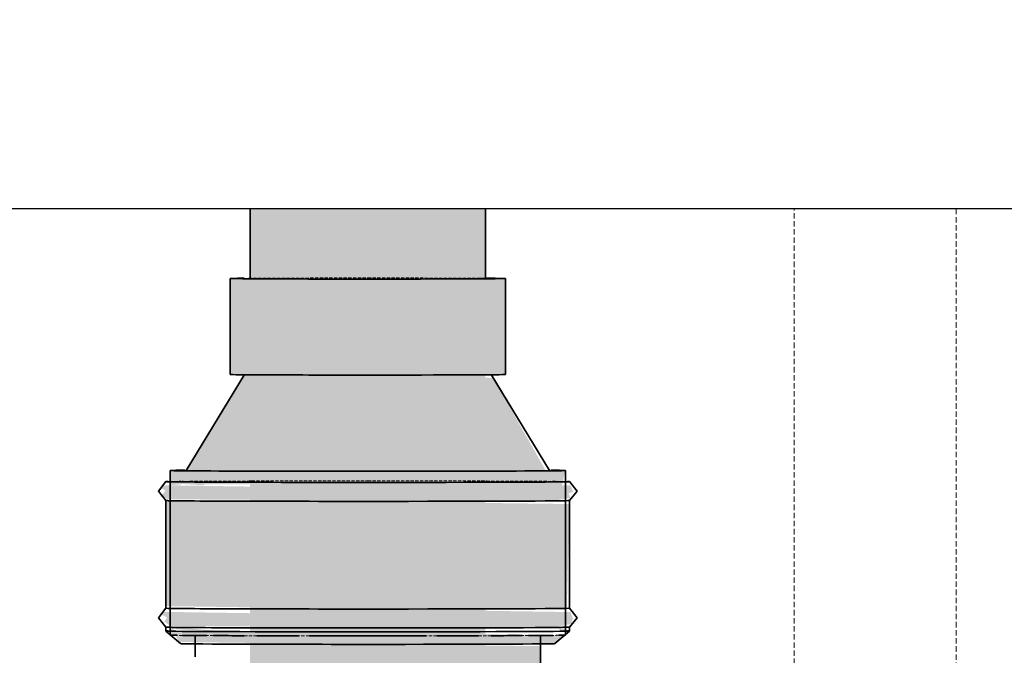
# Model space of a CAD drawing. Header units: millimetres. Extents: x 3501050 to 3719646, y 122984 to 158395.
# Tile 9 of 76: x 3501690 to 3501918, y 142632 to 142779. Entities that reach past the tile are written whole.
import ezdxf
from ezdxf.xclip import XClip

# ---------------------------------------------------------------- set-up
doc = ezdxf.new("R2010")
doc.units = ezdxf.units.MM
doc.header["$XCLIPFRAME"] = 0
doc.linetypes.add('HIDDEN', pattern=[0.375, 0.25, -0.125])
doc.linetypes.add('Hidden 1_5', pattern=[2.2, 1.5, -0.7])
doc.layers.get('0').update_dxf_attribs({"color": 8})
for name, color, linetype, lineweight in [('A-DETL', 90, 'Continuous', 15), ('KIOSK', 10, 'Continuous', 5), ('P-PIPE', 1, 'Continuous', 35)]:
    doc.layers.add(name, color=color, linetype=linetype, lineweight=lineweight)

# ---------------------------------------------------------------- blocks, each defined once
blk = doc.blocks.new('CI BEND_45-90 - CI BEND_45-90-7842950-LEVEL E FOUL  DRAINAGE LAYOUT CEILING LEVEL - PART 3')
at = {"layer": 'P-PIPE', "linetype": 'Hidden 1_5', "lineweight": 5, "true_color": 0xb3ffc6}
for points in [[(612234.9, -169589.13), (612239.65, -169585.22), (612228.41, -169563.9), (612214.9, -169547.96), (612198.14, -169534.05), (612176.79, -169523.95), (612158.11, -169521.98), (612136.96, -169527.52), (612137.2, -169529.56), (612161.96, -169526.61), (612183.37, -169532.68), (612205.48, -169547.96), (612223.1, -169568.51), (612234.85, -169589.04)], [(612202.56, -169603.13), (612234.18, -169587.87), (612216.34, -169559.51), (612199.27, -169542.36), (612176.22, -169529.74), (612154.37, -169526.29), (612129.94, -169532.68), (612122.01, -169537.74), (612130.41, -169538.81), (612148.94, -169543.91), (612156.95, -169548.77), (612169.87, -169557.8), (612188.47, -169577.74), (612197.78, -169593.37), (612202.32, -169602.72)], [(612196.86, -169605.59), (612201.61, -169601.68), (612190.36, -169580.36), (612177.08, -169564.64), (612163.45, -169552.38), (612138.41, -169540.34), (612119.73, -169538.51), (612098.92, -169543.98), (612100.44, -169545.78), (612123.92, -169543.07), (612145.24, -169549.09), (612167.64, -169564.64), (612185.79, -169586.25), (612196.64, -169605.2)], [(612187.5, -169609.64), (612194.94, -169604.77), (612177.01, -169576.34), (612157.42, -169557.71), (612136.47, -169546.58), (612115.9, -169543.12), (612097.71, -169547.96), (612097.61, -169554.29), (612119.57, -169551.62), (612137.25, -169555.8), (612160.93, -169572.22), (612177.83, -169592.75), (612187.18, -169609.09)], [(612195.7, -169606.09), (612196.14, -169604.33), (612177.83, -169575.48), (612159.4, -169557.71), (612138.09, -169546.18), (612142.14, -169548.41), (612166.01, -169564.64), (612183.56, -169584.88), (612195.43, -169605.62)], [(612096.07, -169554.99), (612097.05, -169552.81), (612095.95, -169547.96), (612089.57, -169554.55), (612095.08, -169554.92)], [(612192.46, -169682.61), (612196.97, -169660.71), (612193.44, -169629.06), (612183.83, -169603.23), (612169.05, -169580.86), (612151.61, -169564.55), (612132.28, -169554.4), (612115.9, -169550.81), (612100.44, -169555.29), (612129.33, -169558.98), (612139.28, -169563.03), (612148.61, -169568.18), (612163.94, -169581.46), (612177.83, -169600.61), (612186.28, -169619.23), (612190.68, -169636.24), (612192.25, -169653.51), (612190.37, -169677.77), (612192.16, -169681.91)], [(612180.4, -169612.72), (612179.94, -169611.98), (612158.45, -169581.45), (612138.99, -169567.54), (612121.77, -169559.51), (612097.1, -169555.06), (612082.87, -169555.03), (612089.58, -169554.6), (612115.78, -169558.04), (612132.28, -169563.76), (612154.67, -169578.39), (612165.3, -169589.34), (612180.01, -169612.11)], [(612083.03, -169554.99), (612089.45, -169551.79), (612085.84, -169552.91), (612083.51, -169554.63)], [(612180.41, -169612.71), (612183.12, -169610.25), (612168.45, -169586.89), (612156.53, -169574.39), (612139.26, -169563.02), (612124.46, -169558.29), (612123.2, -169559.87), (612132.28, -169563.72), (612154.72, -169578.39), (612165.28, -169589.29), (612180.02, -169612.1)], [(612002.92, -169689.52), (612002.62, -169688.25), (611994.87, -169656.94), (611998.38, -169627.8), (612003.23, -169612.43), (612018.51, -169588.67), (612029.86, -169577.56), (612021.94, -169584.41), (612008.21, -169603.58), (612000.42, -169619.58), (611996.27, -169636.16), (611995.59, -169659.97), (612002.88, -169689.37)], [(612214.43, -169703.36), (612236.58, -169685.54), (612247.74, -169664.95), (612251.16, -169631.73), (612249.5, -169614.25), (612244.72, -169597.78), (612238.78, -169587.45), (612234.9, -169589.13), (612243.53, -169618.93), (612243.96, -169650.22), (612238.08, -169672.48), (612224.87, -169691.37), (612212.01, -169702.04), (612213.6, -169703.15)], [(612202.22, -169705.15), (612215.94, -169697.86), (612230.29, -169685.54), (612240.75, -169665.49), (612245.14, -169644.58), (612241.37, -169610.25), (612234.9, -169589.13), (612203.06, -169604.77), (612213.11, -169642.42), (612212.19, -169669.12), (612204.04, -169692.86), (612200.73, -169701.71), (612201.89, -169704.39)], [(612199.89, -169699.76), (612209.74, -169681.14), (612213.12, -169648.2), (612211.46, -169630.75), (612206.69, -169614.25), (612200.74, -169603.92), (612197.25, -169606.87), (612205.49, -169635.42), (612205.94, -169666.56), (612199.7, -169689.5), (612197.66, -169694.6), (612199.29, -169698.37)], [(612196.88, -169692.8), (612201.68, -169681.84), (612205.94, -169661.54), (612202.16, -169627.19), (612195.7, -169606.09), (612187.69, -169610.25), (612195.39, -169635.42), (612195.65, -169667.45), (612193.59, -169685.21), (612196.58, -169692.12)], [(612189.11, -169674.85), (612191.38, -169663.32), (612191.8, -169645.29), (612187.5, -169622.98), (612183.17, -169611.52), (612180.81, -169614.25), (612188.18, -169650.22), (612188.3, -169672.99), (612188.66, -169673.82)], [(612197.24, -169693.63), (612202.5, -169682.94), (612206.81, -169656.36), (612203.35, -169626.82), (612204.3, -169635.42), (612205.21, -169665.01), (612198.56, -169689.97), (612197.21, -169693.56)]]:
    blk.add_hatch(color=111, dxfattribs=at).paths.add_polyline_path(points, flags=0)
h = blk.add_hatch(color=111, dxfattribs=at)
h.paths.add_polyline_path([(612127.64, -169533.68), (612133.02, -169530.36), (612128.99, -169532.68)], flags=0)
h.paths.add_polyline_path([(612131.95, -169531.81), (612136.93, -169528.53), (612136.96, -169527.52), (612132.28, -169531.52)], flags=0)
at = {"layer": 'A-DETL', "linetype": 'Hidden 1_5', "lineweight": 5}
for p, q in [((612059.1, -169578.04), (612059.9, -169577.69)), ((612018.42, -169683.28), (612018.25, -169682.89)), ((612179.01, -169715.19), (612202.19, -169705.16)), ((612172.16, -169718.16), (612173.32, -169717.65))]:
    blk.add_line(p, q, dxfattribs=at)
at = {"layer": 'A-DETL', "linetype": 'Hidden 1_5', "lineweight": 5, "flags": 128}
for points in [[(612065.5, -169575.27), (612067.21, -169574.53), (612069.13, -169573.7)], [(612059.9, -169577.69), (612060.01, -169577.64), (612060.36, -169577.5)], [(612018.25, -169682.89), (612017.04, -169679.93), (612015.94, -169676.92), (612014.97, -169673.87), (612014.12, -169670.78), (612013.4, -169667.67), (612012.8, -169664.52), (612012.33, -169661.36), (612011.98, -169658.18), (612011.76, -169654.99), (612011.67, -169651.79), (612011.71, -169648.59), (612011.87, -169645.39), (612012.17, -169642.21), (612012.59, -169639.03), (612013.13, -169635.88), (612013.8, -169632.75), (612014.6, -169629.65), (612015.52, -169626.59), (612016.56, -169623.56), (612017.72, -169620.58), (612019, -169617.65), (612020.4, -169614.77), (612021.91, -169611.95), (612023.53, -169609.19), (612025.26, -169606.5), (612027.1, -169603.88), (612029.04, -169601.34), (612031.08, -169598.87), (612033.22, -169596.49), (612035.45, -169594.2)], [(612130.19, -169740.14), (612133.72, -169738.53), (612137.18, -169736.77), (612140.57, -169734.89), (612143.88, -169732.86), (612147.11, -169730.71), (612150.25, -169728.43), (612153.29, -169726.02), (612156.24, -169723.5), (612159.08, -169720.86), (612161.82, -169718.11), (612164.44, -169715.25), (612166.95, -169712.29), (612169.33, -169709.23), (612171.59, -169706.08), (612173.73, -169702.84), (612175.73, -169699.51), (612177.6, -169696.11), (612179.33, -169692.64), (612180.92, -169689.1), (612182.37, -169685.5), (612183.67, -169681.85), (612184.83, -169678.14), (612185.83, -169674.4), (612186.69, -169670.61), (612186.85, -169669.71)], [(612130.19, -169740.14), (612133.72, -169738.53), (612137.18, -169736.77), (612140.57, -169734.89), (612143.88, -169732.86), (612147.11, -169730.71), (612150.25, -169728.43), (612153.29, -169726.02), (612156.24, -169723.5), (612159.08, -169720.86), (612161.82, -169718.11), (612164.44, -169715.25), (612166.95, -169712.29), (612169.33, -169709.23), (612171.59, -169706.08), (612173.73, -169702.84), (612175.73, -169699.51), (612177.6, -169696.11), (612179.33, -169692.64), (612180.92, -169689.1), (612182.37, -169685.5), (612183.67, -169681.85), (612184.83, -169678.14), (612185.83, -169674.4), (612186.69, -169670.61), (612186.85, -169669.71)], [(612123.44, -169724.54), (612120.48, -169725.75), (612117.47, -169726.84), (612114.42, -169727.81), (612111.34, -169728.66), (612108.22, -169729.38), (612105.08, -169729.98), (612101.91, -169730.46), (612098.73, -169730.8), (612095.54, -169731.02), (612092.34, -169731.11), (612089.14, -169731.08), (612085.95, -169730.91), (612082.76, -169730.62), (612079.59, -169730.2), (612076.43, -169729.65), (612073.31, -169728.98), (612070.21, -169728.18), (612067.14, -169727.26), (612064.12, -169726.22), (612061.13, -169725.06), (612058.2, -169723.78), (612055.32, -169722.38), (612052.5, -169720.87), (612049.74, -169719.25), (612047.05, -169717.52), (612044.43, -169715.68), (612041.89, -169713.74), (612039.42, -169711.7), (612037.04, -169709.56), (612034.75, -169707.33), (612032.55, -169705.01), (612030.44, -169702.6), (612028.43, -169700.11), (612026.52, -169697.55), (612024.72, -169694.9), (612023.02, -169692.19), (612021.43, -169689.41), (612019.96, -169686.57), (612018.59, -169683.68)], [(612177.56, -169719.64), (612180.16, -169718.42), (612182.69, -169717.06), (612185.15, -169715.56), (612187.53, -169713.92), (612189.82, -169712.13), (612192.03, -169710.22), (612194.14, -169708.18), (612196.16, -169706.01), (612198.08, -169703.72), (612199.9, -169701.32), (612200.28, -169700.76)], [(612198.04, -169707.33), (612200.96, -169707.07), (612203.83, -169706.66)], [(612154.73, -169723.85), (612157.06, -169723.89), (612160, -169723.79), (612162.91, -169723.54), (612165.79, -169723.12), (612168.63, -169722.56), (612171.42, -169721.84), (612174.16, -169720.97), (612176.85, -169719.94), (612177.56, -169719.64)], [(612131.94, -169720.85), (612130.1, -169721.65), (612128.48, -169722.35), (612127.08, -169722.96), (612125.91, -169723.47), (612124.96, -169723.88), (612124.24, -169724.19), (612123.75, -169724.4), (612123.49, -169724.52), (612123.44, -169724.54)], [(612040.02, -169733.22), (612043.27, -169735.18), (612046.67, -169737.05), (612050.14, -169738.78), (612053.68, -169740.37), (612057.28, -169741.82), (612060.93, -169743.12), (612064.64, -169744.27), (612068.39, -169745.28), (612072.17, -169746.14), (612075.98, -169746.84), (612079.83, -169747.39), (612083.68, -169747.79), (612087.56, -169748.03), (612091.44, -169748.11), (612095.31, -169748.05), (612099.19, -169747.82)], [(612040.02, -169733.22), (612043.27, -169735.18), (612046.67, -169737.05), (612050.14, -169738.78), (612053.68, -169740.37), (612057.28, -169741.82), (612060.93, -169743.12), (612064.64, -169744.27), (612068.39, -169745.28), (612072.17, -169746.14), (612075.98, -169746.84), (612079.83, -169747.39), (612083.68, -169747.79), (612087.56, -169748.03), (612091.44, -169748.11), (612095.31, -169748.05), (612099.19, -169747.82)], [(612099.19, -169747.82), (612103.05, -169747.45), (612106.89, -169746.91), (612110.71, -169746.23), (612114.5, -169745.39), (612118.25, -169744.4), (612121.96, -169743.26), (612125.62, -169741.98), (612129.23, -169740.55), (612130.19, -169740.14)], [(612099.19, -169747.82), (612103.05, -169747.45), (612106.89, -169746.91), (612110.71, -169746.23), (612114.5, -169745.39), (612118.25, -169744.4), (612121.96, -169743.26), (612125.62, -169741.98), (612129.23, -169740.55), (612130.19, -169740.14)]]:
    blk.add_lwpolyline(points, dxfattribs=at)
at = {"layer": 'A-DETL', "linetype": 'Hidden 1_5', "lineweight": 5}
for radius, start, end in [(93.49, 77.4, 113.4), (86.68, 23.4, 113.4), (93.49, 113.4, 149.4), (86.68, 113.4, 203.4), (80, 48.4183, 113.4), (80, 93.3346, 113.4), (80, 88.7973, 92.9693), (80, 23.4, 88.432), (80, 113.4, 178.3817), (80, 113.4, 133.4654), (80, 133.8307, 138.0027), (80, 23.4, 43.2942), (80, 138.368, 178.4381), (80, 293.4, 23.4), (80, 293.4, 23.4), (86.68, 293.4, 23.4), (80, 178.7356, 183.145), (80, 183.4425, 203.4), (80, 183.5058, 203.4), (93.49, 293.4, 354.0332), (80, 203.4, 293.4), (80, 203.4, 293.4), (86.68, 203.4, 293.4), (93.49, 233.7207, 293.4)]:
    blk.add_arc((612091.67, -169651.12), radius, start, end, dxfattribs=at)
for centre, major_axis, start_param, end_param in [((612131.25, -169633.98), (-34.42, 79.55), 3.141593, 3.788843), ((612135.03, -169632.35), (-37.13, 85.81), 3.141593, 3.664623), ((612136.19, -169631.85), (-37.13, 85.81), 3.141593, 3.643747), ((612135.03, -169632.35), (-37.13, 85.81), 2.941769, 3.141593)]:
    blk.add_ellipse(centre, major_axis=major_axis, ratio=0.707107, start_param=start_param, end_param=end_param, dxfattribs=at)
at = {"layer": 'P-PIPE', "color": 7}
for p, q in [((612137.1, -169529.58), (612104.75, -169543.58)), ((612099.06, -169546.04), (612097.9, -169546.55)), ((612202.22, -169705.15), (612211.36, -169701.19))]:
    blk.add_line(p, q, dxfattribs=at)
at = {"layer": 'P-PIPE', "color": 7, "flags": 128}
for points in [[(612241.23, -169586.39), (612239.67, -169582.9), (612238, -169579.46), (612236.24, -169576.07), (612234.39, -169572.74), (612232.44, -169569.48), (612230.42, -169566.28), (612228.31, -169563.16), (612226.11, -169560.11), (612223.85, -169557.15), (612221.51, -169554.28), (612219.09, -169551.49), (612216.62, -169548.81), (612214.07, -169546.22), (612211.47, -169543.75), (612208.82, -169541.37), (612206.11, -169539.12), (612203.35, -169536.98), (612200.55, -169534.95), (612197.71, -169533.06), (612194.83, -169531.28), (612191.92, -169529.64), (612188.99, -169528.13), (612186.03, -169526.76), (612183.05, -169525.52), (612180.05, -169524.43), (612177.05, -169523.47), (612174.03, -169522.67), (612171.02, -169522.01), (612168.01, -169521.5), (612165.01, -169521.14), (612162.03, -169520.93), (612159.06, -169520.88), (612156.11, -169520.98), (612153.2, -169521.24), (612150.32, -169521.65), (612147.48, -169522.21), (612144.69, -169522.93), (612141.95, -169523.81), (612139.27, -169524.83), (612138.55, -169525.13)], [(612138.55, -169525.13), (612135.95, -169526.35), (612133.42, -169527.71), (612130.96, -169529.21), (612128.59, -169530.86), (612126.29, -169532.64), (612124.09, -169534.55)], [(612100.51, -169541.59), (612097.91, -169542.81), (612095.38, -169544.17), (612092.92, -169545.67), (612090.54, -169547.32), (612088.25, -169549.1), (612086.04, -169551.01), (612083.93, -169553.06), (612081.91, -169555.22)], [(612203.19, -169602.85), (612201.62, -169599.36), (612199.96, -169595.92), (612198.2, -169592.53), (612196.34, -169589.2), (612194.4, -169585.94), (612192.38, -169582.74), (612190.26, -169579.62), (612188.07, -169576.57), (612185.81, -169573.61), (612183.46, -169570.74), (612181.05, -169567.96), (612178.57, -169565.27), (612176.03, -169562.69), (612173.43, -169560.21), (612170.78, -169557.84), (612168.07, -169555.58), (612165.31, -169553.44), (612162.51, -169551.42), (612159.67, -169549.52), (612156.79, -169547.75), (612153.88, -169546.1), (612150.95, -169544.59), (612147.98, -169543.22), (612145, -169541.98), (612142.01, -169540.89), (612139, -169539.94), (612135.99, -169539.13), (612132.98, -169538.47), (612129.97, -169537.96), (612126.97, -169537.6), (612123.98, -169537.39), (612121.02, -169537.34), (612118.07, -169537.44), (612115.16, -169537.7), (612112.28, -169538.11), (612109.44, -169538.67), (612106.65, -169539.39), (612103.91, -169540.27), (612101.23, -169541.29), (612100.51, -169541.59)], [(612180.69, -169612.59), (612179.08, -169609.06), (612177.33, -169605.6), (612175.44, -169602.21), (612173.42, -169598.9), (612171.26, -169595.67), (612168.98, -169592.54), (612166.58, -169589.49), (612164.05, -169586.54), (612161.41, -169583.7), (612158.66, -169580.97), (612155.8, -169578.34), (612152.84, -169575.84), (612149.78, -169573.45), (612146.63, -169571.19), (612143.39, -169569.05), (612140.07, -169567.05), (612136.67, -169565.18), (612133.19, -169563.45), (612129.65, -169561.86), (612126.05, -169560.42), (612122.4, -169559.11), (612118.7, -169557.96), (612114.95, -169556.95), (612111.17, -169556.09), (612107.35, -169555.39), (612103.51, -169554.84), (612099.65, -169554.44), (612095.78, -169554.2), (612091.9, -169554.12), (612088.02, -169554.18), (612084.15, -169554.41), (612080.29, -169554.79), (612076.44, -169555.32), (612072.62, -169556), (612068.84, -169556.84), (612065.08, -169557.83), (612061.37, -169558.97), (612057.71, -169560.25), (612054.11, -169561.68), (612053.14, -169562.09)], [(612180.69, -169612.59), (612179.08, -169609.06), (612177.33, -169605.6), (612175.44, -169602.21), (612173.42, -169598.9), (612171.26, -169595.67), (612168.98, -169592.54), (612166.58, -169589.49), (612164.05, -169586.54), (612161.41, -169583.7), (612158.66, -169580.97), (612155.8, -169578.34), (612152.84, -169575.84), (612149.78, -169573.45), (612146.63, -169571.19), (612143.39, -169569.05), (612140.07, -169567.05), (612136.67, -169565.18), (612133.19, -169563.45), (612129.65, -169561.86), (612126.05, -169560.42), (612122.4, -169559.11), (612118.7, -169557.96), (612114.95, -169556.95), (612111.17, -169556.09), (612107.35, -169555.39), (612103.51, -169554.84), (612099.65, -169554.44), (612095.78, -169554.2), (612091.9, -169554.12), (612088.02, -169554.18), (612084.15, -169554.41), (612080.29, -169554.79), (612076.44, -169555.32), (612072.62, -169556), (612068.84, -169556.84), (612065.08, -169557.83), (612061.37, -169558.97), (612057.71, -169560.25), (612054.11, -169561.68), (612053.14, -169562.09)], [(612053.14, -169562.09), (612049.62, -169563.7), (612046.15, -169565.46), (612042.76, -169567.34), (612039.45, -169569.37), (612036.23, -169571.52), (612033.09, -169573.8), (612030.04, -169576.21), (612027.1, -169578.73), (612024.25, -169581.37), (612021.52, -169584.12), (612018.9, -169586.98), (612016.39, -169589.94), (612014, -169593), (612011.74, -169596.15), (612009.61, -169599.39), (612007.6, -169602.72), (612005.74, -169606.12), (612004.01, -169609.59), (612002.42, -169613.13), (612000.97, -169616.73), (611999.66, -169620.38), (611998.51, -169624.09), (611997.5, -169627.83), (611996.65, -169631.62), (611995.94, -169635.43), (611995.39, -169639.27), (611995, -169643.13), (611994.75, -169647), (611994.67, -169650.88), (611994.74, -169654.76), (611994.96, -169658.64), (611995.34, -169662.5), (611995.87, -169666.34), (611996.56, -169670.16), (611997.39, -169673.95), (611998.38, -169677.7), (611999.52, -169681.41), (612000.8, -169685.07), (612002.23, -169688.68), (612002.65, -169689.64)], [(612053.14, -169562.09), (612049.62, -169563.7), (612046.15, -169565.46), (612042.76, -169567.34), (612039.45, -169569.37), (612036.23, -169571.52), (612033.09, -169573.8), (612030.04, -169576.21), (612027.1, -169578.73), (612024.25, -169581.37), (612021.52, -169584.12), (612018.9, -169586.98), (612016.39, -169589.94), (612014, -169593), (612011.74, -169596.15), (612009.61, -169599.39), (612007.6, -169602.72), (612005.74, -169606.12), (612004.01, -169609.59), (612002.42, -169613.13), (612000.97, -169616.73), (611999.66, -169620.38), (611998.51, -169624.09), (611997.5, -169627.83), (611996.65, -169631.62), (611995.94, -169635.43), (611995.39, -169639.27), (611995, -169643.13), (611994.75, -169647), (611994.67, -169650.88), (611994.74, -169654.76), (611994.96, -169658.64), (611995.34, -169662.5), (611995.87, -169666.34), (611996.56, -169670.16), (611997.39, -169673.95), (611998.38, -169677.7), (611999.52, -169681.41), (612000.8, -169685.07), (612002.23, -169688.68), (612002.65, -169689.64)], [(612035.45, -169594.2), (612037.77, -169591.99), (612040.18, -169589.89), (612042.67, -169587.88), (612045.24, -169585.97), (612047.88, -169584.16), (612050.59, -169582.47), (612053.37, -169580.88), (612056.21, -169579.4), (612059.1, -169578.04)], [(612060.36, -169577.5), (612060.93, -169577.25), (612061.74, -169576.9), (612062.77, -169576.45), (612064.02, -169575.91), (612065.5, -169575.27)], [(612215.6, -169703.18), (612218.2, -169701.96), (612220.73, -169700.6), (612223.19, -169699.1), (612225.57, -169697.45), (612227.86, -169695.67), (612230.07, -169693.76), (612232.18, -169691.71), (612234.2, -169689.55), (612236.12, -169687.26), (612237.94, -169684.86), (612239.66, -169682.34), (612241.27, -169679.73), (612242.77, -169677), (612244.17, -169674.19), (612245.45, -169671.28), (612246.62, -169668.28), (612247.67, -169665.2), (612248.61, -169662.05), (612249.44, -169658.82), (612250.15, -169655.53), (612250.74, -169652.18), (612251.22, -169648.76), (612251.57, -169645.3), (612251.81, -169641.79), (612251.94, -169638.24), (612251.94, -169634.66), (612251.83, -169631.05), (612251.6, -169627.41), (612251.25, -169623.75), (612250.79, -169620.08), (612250.22, -169616.4), (612249.53, -169612.72), (612248.73, -169609.04), (612247.81, -169605.37), (612246.79, -169601.71), (612245.66, -169598.08), (612244.42, -169594.46), (612243.08, -169590.88), (612241.64, -169587.34), (612241.23, -169586.39)], [(612200.31, -169700.73), (612201.62, -169698.81), (612203.23, -169696.19), (612204.73, -169693.47), (612206.12, -169690.65), (612207.41, -169687.74), (612208.58, -169684.74), (612209.63, -169681.67), (612210.57, -169678.51), (612211.4, -169675.29), (612212.11, -169671.99), (612212.7, -169668.64), (612213.18, -169665.23), (612213.53, -169661.76), (612213.77, -169658.26), (612213.9, -169654.71), (612213.9, -169651.12), (612213.79, -169647.51), (612213.56, -169643.87), (612213.21, -169640.21), (612212.75, -169636.54), (612212.18, -169632.86), (612211.49, -169629.18), (612210.68, -169625.5), (612209.77, -169621.83), (612208.75, -169618.17), (612207.62, -169614.54), (612206.38, -169610.93), (612205.04, -169607.35), (612203.6, -169603.8), (612203.19, -169602.85)], [(612186.86, -169669.66), (612187.39, -169666.8), (612187.94, -169662.96), (612188.34, -169659.1), (612188.58, -169655.23), (612188.67, -169651.35), (612188.6, -169647.47), (612188.38, -169643.59), (612188, -169639.73), (612187.47, -169635.89), (612186.78, -169632.07), (612185.94, -169628.28), (612184.95, -169624.53), (612183.82, -169620.82), (612182.53, -169617.16), (612181.1, -169613.56), (612180.69, -169612.59)], [(612186.86, -169669.66), (612187.39, -169666.8), (612187.94, -169662.96), (612188.34, -169659.1), (612188.58, -169655.23), (612188.67, -169651.35), (612188.6, -169647.47), (612188.38, -169643.59), (612188, -169639.73), (612187.47, -169635.89), (612186.78, -169632.07), (612185.94, -169628.28), (612184.95, -169624.53), (612183.82, -169620.82), (612182.53, -169617.16), (612181.1, -169613.56), (612180.69, -169612.59)], [(612002.65, -169689.64), (612004.26, -169693.17), (612006.01, -169696.63), (612007.9, -169700.02), (612009.92, -169703.33), (612012.07, -169706.56), (612014.35, -169709.7), (612016.76, -169712.74), (612019.28, -169715.69), (612021.92, -169718.53), (612024.67, -169721.26), (612027.53, -169723.89), (612030.49, -169726.39), (612033.55, -169728.78), (612036.71, -169731.04), (612039.95, -169733.18)], [(612002.65, -169689.64), (612004.26, -169693.17), (612006.01, -169696.63), (612007.9, -169700.02), (612009.92, -169703.33), (612012.07, -169706.56), (612014.35, -169709.7), (612016.76, -169712.74), (612019.28, -169715.69), (612021.92, -169718.53), (612024.67, -169721.26), (612027.53, -169723.89), (612030.49, -169726.39), (612033.55, -169728.78), (612036.71, -169731.04), (612039.95, -169733.18)], [(612203.83, -169706.66), (612206.67, -169706.1), (612209.46, -169705.38), (612212.2, -169704.5), (612214.89, -169703.48), (612215.6, -169703.18)]]:
    blk.add_lwpolyline(points, dxfattribs=at)
at = {"layer": 'P-PIPE', "color": 7}
for centre, major_axis, start_param, end_param in [((612174.23, -169615.39), (-37.13, 85.81), 4.712389, 6.283185), ((612135.03, -169632.35), (-37.13, 85.81), 4.712389, 6.283185), ((612136.19, -169631.85), (-37.13, 85.81), 4.712389, 6.283185), ((612135.03, -169632.35), (-37.13, 85.81), 0, 0.199865), ((612131.25, -169633.98), (-34.42, 79.55), 4.712389, 6.283185), ((612179.92, -169612.92), (-37.13, 85.81), 4.712389, 4.74408), ((612179.92, -169612.92), (-37.13, 85.81), 4.677645, 4.712389), ((612174.23, -169615.39), (-37.13, 85.81), 3.141593, 4.712389), ((612141.88, -169629.38), (-37.13, 85.81), 4.712389, 4.74408), ((612136.19, -169631.85), (-37.13, 85.81), 3.64428, 4.712389), ((612141.88, -169629.38), (-37.13, 85.81), 4.677645, 4.712389), ((612131.25, -169633.98), (-34.42, 79.55), 3.789418, 4.712389), ((612135.03, -169632.35), (-37.13, 85.81), 3.665156, 4.712389)]:
    blk.add_ellipse(centre, major_axis=major_axis, ratio=0.707107, start_param=start_param, end_param=end_param, dxfattribs=at)
blk = doc.blocks.new('ea')
at = {"layer": 'P-PIPE', "lineweight": 5, "true_color": 0xff5c5c, "transparency": 33554559}
blk.add_hatch(color=11, dxfattribs=at).paths.add_polyline_path([(3636305.89, 154074.37), (3636196.88, 154074.37), (3636196.88, 153108.74), (3636305.89, 153108.46), (3636305.89, 153109.22)])
for points in [[(3636187.63, 153458.35), (3636251.39, 153458.09), (3636251.33, 153413.64), (3636187.63, 153413.9), (3636187.63, 153457.34)], [(3636187.63, 153458.35), (3636251.39, 153458.09), (3636251.33, 153413.64), (3636187.63, 153413.9), (3636187.63, 153457.34)], [(3636187.63, 153458.35), (3636251.39, 153458.09), (3636251.33, 153413.64), (3636187.63, 153413.9), (3636187.63, 153457.34)], [(3636251.39, 153458.09), (3636300.67, 153458.19), (3636315.14, 153458.35), (3636315.14, 153413.9), (3636251.39, 153413.64), (3636251.39, 153452.03)], [(3636251.39, 153458.09), (3636300.67, 153458.19), (3636315.14, 153458.35), (3636315.14, 153413.9), (3636251.39, 153413.64), (3636251.39, 153452.03)], [(3636251.39, 153458.09), (3636300.67, 153458.19), (3636315.14, 153458.35), (3636315.14, 153413.9), (3636251.39, 153413.64), (3636251.39, 153452.03)], [(3636251.39, 153458.09), (3636251.47, 153458.13), (3636251.4, 153458.09)], [(3636251.39, 153458.09), (3636251.47, 153458.13), (3636251.4, 153458.09)], [(3636251.39, 153458.09), (3636251.47, 153458.13), (3636251.4, 153458.09)], [(3636194.17, 153413.79), (3636309.49, 153412.33), (3636333.85, 153369.4), (3636267.59, 153369.12), (3636167.25, 153369.45), (3636193.49, 153412.68)], [(3636194.17, 153413.79), (3636309.49, 153412.33), (3636333.85, 153369.4), (3636267.59, 153369.12), (3636167.25, 153369.45), (3636193.49, 153412.68)], [(3636194.17, 153413.79), (3636309.49, 153412.33), (3636333.85, 153369.4), (3636267.59, 153369.12), (3636167.25, 153369.45), (3636193.49, 153412.68)]]:
    blk.add_hatch(color=11, dxfattribs=at).paths.add_polyline_path(points, flags=0)
h = blk.add_hatch(color=11, dxfattribs=at)
h.paths.add_polyline_path([(3636251.39, 153363.87), (3636247.85, 153363.27), (3636251.23, 153363.86)], flags=0)
h.paths.add_polyline_path([(3636159.83, 153369.45), (3636228.04, 153369.09), (3636342.94, 153369.45), (3636341.35, 153362.55), (3636176.25, 153363.1), (3636175.16, 153362.63), (3636165.62, 153363.2), (3636159.83, 153362.57), (3636159.83, 153363.96)], flags=0)
h.paths.add_polyline_path([(3636169.11, 153305.46), (3636176.68, 153303.68), (3636174.75, 153304.11), (3636170.66, 153305.09)], flags=0)
h.paths.add_polyline_path([(3636159.83, 153297.43), (3636162.47, 153294.95), (3636159.83, 153295.91)], flags=0)
h.paths.add_polyline_path([(3636180.51, 153293.02), (3636191.58, 153293.41), (3636186.25, 153292.99), (3636180.87, 153293.02)], flags=0)
h.paths.add_polyline_path([(3636200.43, 153292.95), (3636208.94, 153293.71), (3636201.79, 153292.94)], flags=0)
h.paths.add_polyline_path([(3636231.02, 153303.59), (3636261.21, 153304.43), (3636244.43, 153304.44), (3636240.23, 153304.17)], flags=0)
h.paths.add_polyline_path([(3636224.47, 153292.9), (3636233.06, 153293.47), (3636227.69, 153292.9)], flags=0)
h.paths.add_polyline_path([(3636308.12, 153292.97), (3636321.46, 153293.17), (3636315.41, 153292.99)], flags=0)
h.paths.add_polyline_path([(3636326.7, 153293.05), (3636333.21, 153293.67), (3636327.8, 153293.05)], flags=0)
h.paths.add_polyline_path([(3636340.31, 153296.74), (3636342.94, 153296.09), (3636342.87, 153295.02), (3636340.31, 153295.51)], flags=0)
h = blk.add_hatch(color=11, dxfattribs=at)
h.paths.add_polyline_path([(3636251.39, 153363.87), (3636247.85, 153363.27), (3636251.23, 153363.86)], flags=0)
h.paths.add_polyline_path([(3636159.83, 153369.45), (3636228.04, 153369.09), (3636342.94, 153369.45), (3636341.35, 153362.55), (3636176.25, 153363.1), (3636175.16, 153362.63), (3636165.62, 153363.2), (3636159.83, 153362.57), (3636159.83, 153363.96)], flags=0)
h.paths.add_polyline_path([(3636169.11, 153305.46), (3636176.68, 153303.68), (3636174.75, 153304.11), (3636170.66, 153305.09)], flags=0)
h.paths.add_polyline_path([(3636159.83, 153297.43), (3636162.47, 153294.95), (3636159.83, 153295.91)], flags=0)
h.paths.add_polyline_path([(3636180.51, 153293.02), (3636191.58, 153293.41), (3636186.25, 153292.99), (3636180.87, 153293.02)], flags=0)
h.paths.add_polyline_path([(3636200.43, 153292.95), (3636208.94, 153293.71), (3636201.79, 153292.94)], flags=0)
h.paths.add_polyline_path([(3636231.02, 153303.59), (3636261.21, 153304.43), (3636244.43, 153304.44), (3636240.23, 153304.17)], flags=0)
h.paths.add_polyline_path([(3636224.47, 153292.9), (3636233.06, 153293.47), (3636227.69, 153292.9)], flags=0)
h.paths.add_polyline_path([(3636308.12, 153292.97), (3636321.46, 153293.17), (3636315.41, 153292.99)], flags=0)
h.paths.add_polyline_path([(3636326.7, 153293.05), (3636333.21, 153293.67), (3636327.8, 153293.05)], flags=0)
h.paths.add_polyline_path([(3636340.31, 153296.74), (3636342.94, 153296.09), (3636342.87, 153295.02), (3636340.31, 153295.51)], flags=0)
h = blk.add_hatch(color=11, dxfattribs=at)
h.paths.add_polyline_path([(3636251.39, 153363.87), (3636247.85, 153363.27), (3636251.23, 153363.86)], flags=0)
h.paths.add_polyline_path([(3636159.83, 153369.45), (3636228.04, 153369.09), (3636342.94, 153369.45), (3636341.35, 153362.55), (3636176.25, 153363.1), (3636175.16, 153362.63), (3636165.62, 153363.2), (3636159.83, 153362.57), (3636159.83, 153363.96)], flags=0)
h.paths.add_polyline_path([(3636169.11, 153305.46), (3636176.68, 153303.68), (3636174.75, 153304.11), (3636170.66, 153305.09)], flags=0)
h.paths.add_polyline_path([(3636159.83, 153297.43), (3636162.47, 153294.95), (3636159.83, 153295.91)], flags=0)
h.paths.add_polyline_path([(3636180.51, 153293.02), (3636191.58, 153293.41), (3636186.25, 153292.99), (3636180.87, 153293.02)], flags=0)
h.paths.add_polyline_path([(3636200.43, 153292.95), (3636208.94, 153293.71), (3636201.79, 153292.94)], flags=0)
h.paths.add_polyline_path([(3636231.02, 153303.59), (3636261.21, 153304.43), (3636244.43, 153304.44), (3636240.23, 153304.17)], flags=0)
h.paths.add_polyline_path([(3636224.47, 153292.9), (3636233.06, 153293.47), (3636227.69, 153292.9)], flags=0)
h.paths.add_polyline_path([(3636308.12, 153292.97), (3636321.46, 153293.17), (3636315.41, 153292.99)], flags=0)
h.paths.add_polyline_path([(3636326.7, 153293.05), (3636333.21, 153293.67), (3636327.8, 153293.05)], flags=0)
h.paths.add_polyline_path([(3636340.31, 153296.74), (3636342.94, 153296.09), (3636342.87, 153295.02), (3636340.31, 153295.51)], flags=0)
at = {"layer": 'P-PIPE', "linetype": 'Hidden 1_5', "lineweight": 5, "true_color": 0xff5c5c, "transparency": 33554559}
for points in [[(3636157.29, 153362.63), (3636251.39, 153361.15), (3636251.23, 153355.53), (3636159.83, 153356.12), (3636155.21, 153357.34), (3636157.64, 153360.09), (3636155.64, 153361.39), (3636156.72, 153362.21)], [(3636251.39, 153363.94), (3636345.32, 153362.53), (3636346.63, 153359.5), (3636344.37, 153358.9), (3636345.31, 153356.74), (3636336.71, 153355.39), (3636251.39, 153356.14), (3636251.82, 153362.93), (3636253.05, 153363.8)], [(3636157.89, 153355.54), (3636240.03, 153355.17), (3636251.39, 153355.16), (3636249.72, 153305.32), (3636157.89, 153306.68), (3636157.89, 153355.22)], [(3636251.39, 153355.16), (3636344.88, 153353.92), (3636343.58, 153305.66), (3636262.85, 153305.32), (3636251.39, 153305.32), (3636251.39, 153347.71)], [(3636251.39, 153305.32), (3636345.32, 153303.91), (3636346.41, 153300.89), (3636345.84, 153299.56), (3636347.57, 153298.72), (3636337.12, 153296.77), (3636251.39, 153297.52), (3636251.82, 153304.31), (3636253.31, 153305.15)], [(3636157.29, 153304.01), (3636251.39, 153302.53), (3636249.68, 153296.89), (3636159.83, 153297.5), (3636157.09, 153299.64), (3636158.43, 153301.38), (3636155.72, 153302.83)], [(3636162.47, 153296.8), (3636186.3, 153294.87), (3636162.47, 153295.95)], [(3636251.39, 153296.54), (3636283.57, 153294.78), (3636251.39, 153294.75)], [(3636157.89, 153295.13), (3636238.44, 153294.76), (3636224.96, 153293.07), (3636231.54, 153292.95), (3636251.39, 153292.87), (3636251.39, 153288.96), (3636163.85, 153290.05), (3636162.36, 153293.23), (3636159.72, 153293.57)], [(3636251.39, 153294.75), (3636342.55, 153293.14), (3636338.06, 153289.31), (3636258.55, 153288.97), (3636251.39, 153288.96), (3636252.99, 153292.94), (3636251.39, 153294.51)], [(3636251.39, 153288.96), (3636331.39, 153288.15), (3636329.69, 153163.45), (3636326.73, 153150.94), (3636316.74, 153131.18), (3636306.51, 153118.63), (3636286.72, 153105.1), (3636266.42, 153098.29), (3636251.39, 153097.71), (3636251.39, 153287.96)]]:
    blk.add_hatch(color=11, dxfattribs=at).paths.add_polyline_path(points, flags=0)
at = {"layer": 'A-DETL', "color": 1, "linetype": 'Hidden 1_5', "lineweight": 5, "true_color": 0xff0000, "extrusion": (0, 0, -1)}
for centre, major_axis, start_param, end_param in [((3636251.39, 153458.35), (63.75, 0), 3.665191, 4.712389), ((3636251.39, 153458.35), (63.75, 0), 3.665191, 4.712389), ((3636251.39, 153458.35), (63.75, 0), 3.665191, 4.712389), ((3636251.39, 153458.35), (54.5, 0), 2.879793, 3.141593), ((3636251.39, 153458.35), (54.5, 0), 2.879793, 3.141593), ((3636251.39, 153458.35), (54.5, 0), 2.879793, 3.141593), ((3636251.39, 153458.35), (54.5, 0), 2.191565, 2.356194), ((3636251.39, 153458.35), (54.5, 0), 2.191565, 2.356194), ((3636251.39, 153458.35), (54.5, 0), 2.191565, 2.356194), ((3636251.39, 153458.35), (63.75, 0), 4.712389, 5.759587), ((3636251.39, 153458.35), (63.75, 0), 4.712389, 5.759587), ((3636251.39, 153458.35), (63.75, 0), 4.712389, 5.759587), ((3636251.39, 153458.35), (54.5, 0), 0.785398, 0.950028), ((3636251.39, 153458.35), (54.5, 0), 0.785398, 0.950028), ((3636251.39, 153458.35), (54.5, 0), 0.785398, 0.950028), ((3636251.39, 153458.35), (54.5, 0), 0, 0.261799), ((3636251.39, 153458.35), (54.5, 0), 0, 0.261799), ((3636251.39, 153458.35), (54.5, 0), 0, 0.261799), ((3636251.39, 153364.31), (93.49, 0), 3.141593, 3.159341), ((3636251.39, 153364.31), (93.49, 0), 3.285006, 3.556474), ((3636251.39, 153364.31), (89, 0), 3.141593, 4.712389), ((3636251.39, 153364.31), (89, 0), 2.604062, 3.141593), ((3636251.39, 153364.31), (93.49, 0), 3.769911, 3.824974), ((3636251.39, 153364.31), (93.49, 0), 4.08407, 4.11581), ((3636251.39, 153364.31), (89, 0), 4.712389, 6.283185), ((3636251.39, 153364.31), (93.49, 0), 5.308759, 5.340708), ((3636251.39, 153364.31), (93.49, 0), 5.599472, 5.654867), ((3636251.39, 153364.31), (89, 0), 0, 0.314159), ((3636251.39, 153364.31), (93.49, 0), 5.8675, 6.139772), ((3636251.39, 153364.31), (93.49, 0), 6.265437, 6.283185), ((3636251.39, 153355.54), (93.49, 0), 3.123844, 3.141593), ((3636251.39, 153355.54), (93.49, 0), 3.275334, 3.301466), ((3636251.39, 153355.54), (93.49, 0), 6.024129, 6.149444), ((3636251.39, 153355.54), (93.49, 0), 0, 0.017748), ((3636251.39, 153296.92), (93.49, 0), 3.123844, 3.141593), ((3636251.39, 153296.92), (93.49, 0), 3.285629, 3.400649), ((3636251.39, 153296.29), (89, 0), 4.454968, 4.712389), ((3636251.39, 153296.29), (89, 0), 4.712389, 4.96981), ((3636251.39, 153296.92), (93.49, 0), 6.024129, 6.139149), ((3636251.39, 153296.92), (93.49, 0), 0, 0.017748), ((3636251.39, 153295.13), (93.49, 0), 3.280598, 3.455752), ((3636251.39, 153293.25), (91.55, 0), 2.784812, 2.879793), ((3636251.39, 153293.25), (91.55, 0), 2.784812, 2.879793), ((3636251.39, 153293.25), (91.55, 0), 2.784812, 2.879793), ((3636251.39, 153293.25), (91.55, 0), 2.467215, 2.52081), ((3636251.39, 153293.25), (91.55, 0), 2.467215, 2.52081), ((3636251.39, 153293.25), (91.55, 0), 2.467215, 2.52081), ((3636251.39, 153293.25), (91.55, 0), 2.166526, 2.245174), ((3636251.39, 153293.25), (91.55, 0), 2.166526, 2.245174), ((3636251.39, 153293.25), (91.55, 0), 2.166526, 2.245174), ((3636251.39, 153293.25), (91.55, 0), 1.871377, 1.927576), ((3636251.39, 153293.25), (91.55, 0), 1.871377, 1.927576), ((3636251.39, 153293.25), (91.55, 0), 1.871377, 1.927576), ((3636251.39, 153293.25), (91.55, 0), 1.214016, 1.270216), ((3636251.39, 153293.25), (91.55, 0), 1.214016, 1.270216), ((3636251.39, 153293.25), (91.55, 0), 1.214016, 1.270216), ((3636251.39, 153293.25), (91.55, 0), 0.896419, 0.975067), ((3636251.39, 153293.25), (91.55, 0), 0.896419, 0.975067), ((3636251.39, 153293.25), (91.55, 0), 0.896419, 0.975067), ((3636251.39, 153293.25), (91.55, 0), 0.620783, 0.674377), ((3636251.39, 153293.25), (91.55, 0), 0.620783, 0.674377), ((3636251.39, 153293.25), (91.55, 0), 0.620783, 0.674377), ((3636251.39, 153293.25), (91.55, 0), 0.261799, 0.35678), ((3636251.39, 153293.25), (91.55, 0), 0.261799, 0.35678), ((3636251.39, 153293.25), (91.55, 0), 0.261799, 0.35678), ((3636251.39, 153295.13), (93.49, 0), 5.969026, 6.14418), ((3636251.39, 153289.31), (86.68, 0), 3.136885, 3.141593), ((3636251.39, 153289.31), (86.68, 0), 0, 0.004707)]:
    blk.add_ellipse(centre, major_axis=major_axis, ratio=0.004017, start_param=start_param, end_param=end_param, dxfattribs=at)
at = {"layer": 'P-PIPE', "color": 1, "true_color": 0xff0000}
for p, q in [((3636196.89, 153458.36), (3636196.89, 154074.37)), ((3636196.89, 153458.36), (3636196.89, 154074.37)), ((3636196.89, 153458.36), (3636196.89, 154074.37)), ((3636305.89, 154074.37), (3636305.89, 153458.36)), ((3636305.89, 154074.37), (3636305.89, 153458.36)), ((3636305.89, 154074.37), (3636305.89, 153458.36)), ((3636187.63, 153413.9), (3636187.63, 153458.35)), ((3636187.63, 153413.9), (3636187.63, 153458.35)), ((3636187.63, 153413.9), (3636187.63, 153458.35)), ((3636315.14, 153458.35), (3636315.14, 153413.9)), ((3636315.14, 153458.35), (3636315.14, 153413.9)), ((3636315.14, 153458.35), (3636315.14, 153413.9)), ((3636167.25, 153369.45), (3636194.24, 153413.9)), ((3636167.25, 153369.45), (3636194.24, 153413.9)), ((3636167.25, 153369.45), (3636194.24, 153413.9)), ((3636308.54, 153413.9), (3636335.53, 153369.45)), ((3636308.54, 153413.9), (3636335.53, 153369.45)), ((3636308.54, 153413.9), (3636335.53, 153369.45)), ((3636159.83, 153293.25), (3636159.83, 153369.45)), ((3636159.83, 153293.25), (3636159.83, 153369.45)), ((3636159.83, 153293.25), (3636159.83, 153369.45)), ((3636342.94, 153369.45), (3636342.94, 153293.25)), ((3636342.94, 153369.45), (3636342.94, 153293.25)), ((3636342.94, 153369.45), (3636342.94, 153293.25)), ((3636154.39, 153359.92), (3636157.91, 153364.32)), ((3636348.39, 153359.92), (3636344.87, 153364.32)), ((3636154.39, 153359.92), (3636157.91, 153355.53)), ((3636348.39, 153359.92), (3636344.87, 153355.53)), ((3636157.89, 153305.69), (3636157.89, 153355.54)), ((3636344.88, 153355.54), (3636344.88, 153305.69)), ((3636154.39, 153301.3), (3636157.91, 153305.7)), ((3636348.39, 153301.3), (3636344.87, 153305.7)), ((3636154.39, 153301.3), (3636157.91, 153296.91)), ((3636348.39, 153301.3), (3636344.87, 153296.91)), ((3636157.89, 153295.13), (3636157.89, 153296.92)), ((3636344.88, 153296.92), (3636344.88, 153295.13)), ((3636164.71, 153289.31), (3636157.89, 153295.13)), ((3636344.88, 153295.13), (3636338.06, 153289.31))]:
    blk.add_line(p, q, dxfattribs=at)
at = {"layer": 'P-PIPE', "color": 1, "true_color": 0xff0000, "flags": 128}
for points in [[(3636171.39, 153283.13), (3636171.39, 153287.82), (3636171.39, 153292.51), (3636171.39, 153293.31)], [(3636331.39, 153293.31), (3636331.39, 153288.61), (3636331.39, 153283.93), (3636331.39, 153279.25)]]:
    blk.add_lwpolyline(points, dxfattribs=at)
at = {"layer": 'P-PIPE', "color": 7, "extrusion": (0, 0, -1)}
for centre, major_axis, start_param, end_param in [((3636251.39, 153458.35), (63.75, 0), 1.570796, 3.598708), ((3636251.39, 153458.35), (63.75, 0), 1.570796, 3.598708), ((3636251.39, 153458.35), (63.75, 0), 1.570796, 3.598708), ((3636251.39, 153458.35), (54.5, 0), 2.356194, 2.879793), ((3636251.39, 153458.35), (54.5, 0), 2.356194, 2.879793), ((3636251.39, 153458.35), (54.5, 0), 2.356194, 2.879793), ((3636251.39, 153458.35), (63.75, 0), 5.759587, 7.853982), ((3636251.39, 153458.35), (63.75, 0), 5.759587, 7.853982), ((3636251.39, 153458.35), (63.75, 0), 5.759587, 7.853982), ((3636251.39, 153458.35), (54.5, 0), 0.261799, 0.785398), ((3636251.39, 153458.35), (54.5, 0), 0.261799, 0.785398), ((3636251.39, 153458.35), (54.5, 0), 0.261799, 0.785398), ((3636251.39, 153413.9), (63.75, 0), 1.570796, 3.141593), ((3636251.39, 153413.9), (63.75, 0), 1.570796, 3.141593), ((3636251.39, 153413.9), (63.75, 0), 1.570796, 3.141593), ((3636251.39, 153413.9), (63.75, 0), 0, 1.570796), ((3636251.39, 153413.9), (63.75, 0), 0, 1.570796), ((3636251.39, 153413.9), (63.75, 0), 0, 1.570796), ((3636251.39, 153369.45), (91.55, 0), 3.141593, 3.528784), ((3636251.39, 153369.45), (91.55, 0), 3.141593, 3.528784), ((3636251.39, 153369.45), (91.55, 0), 3.141593, 3.528784), ((3636251.39, 153369.45), (91.55, 0), 0, 3.141593), ((3636251.39, 153369.45), (91.55, 0), 0, 3.141593), ((3636251.39, 153369.45), (91.55, 0), 0, 3.141593), ((3636251.39, 153369.45), (91.55, 0), 5.895994, 6.283185), ((3636251.39, 153369.45), (91.55, 0), 5.895994, 6.283185), ((3636251.39, 153369.45), (91.55, 0), 5.895994, 6.283185), ((3636251.39, 153364.31), (93.49, 0), 3.141593, 3.284473), ((3636251.39, 153364.31), (93.49, 0), 1.570796, 3.141593), ((3636251.39, 153364.31), (93.49, 0), 0, 1.570796), ((3636251.39, 153364.31), (93.49, 0), 6.140305, 6.283185), ((3636251.39, 153355.54), (93.49, 0), 3.141593, 3.274801), ((3636251.39, 153355.54), (93.49, 0), 1.570796, 3.141593), ((3636251.39, 153355.54), (93.49, 0), 0, 1.570796), ((3636251.39, 153355.54), (93.49, 0), 6.149977, 6.283185), ((3636251.39, 153305.69), (93.49, 0), 1.570796, 3.141593), ((3636251.39, 153305.69), (93.49, 0), 0, 1.570796), ((3636251.39, 153296.92), (93.49, 0), 3.141593, 3.285096), ((3636251.39, 153296.92), (93.49, 0), 1.570796, 3.141593), ((3636251.39, 153296.92), (93.49, 0), 0, 1.570796), ((3636251.39, 153296.92), (93.49, 0), 6.139682, 6.283185), ((3636251.39, 153295.13), (93.49, 0), 3.141593, 3.280065), ((3636251.39, 153295.13), (93.49, 0), 1.570796, 3.136885), ((3636251.39, 153293.25), (91.55, 0), 2.879793, 3.141593), ((3636251.39, 153293.25), (91.55, 0), 2.879793, 3.141593), ((3636251.39, 153293.25), (91.55, 0), 2.879793, 3.141593), ((3636251.39, 153293.25), (91.55, 0), 2.521353, 2.784269), ((3636251.39, 153293.25), (91.55, 0), 2.521353, 2.784269), ((3636251.39, 153293.25), (91.55, 0), 2.521353, 2.784269), ((3636251.39, 153293.25), (91.55, 0), 2.245717, 2.466672), ((3636251.39, 153293.25), (91.55, 0), 2.245717, 2.466672), ((3636251.39, 153293.25), (91.55, 0), 2.245717, 2.466672), ((3636251.39, 153293.25), (91.55, 0), 1.92812, 2.165983), ((3636251.39, 153293.25), (91.55, 0), 1.92812, 2.165983), ((3636251.39, 153293.25), (91.55, 0), 1.92812, 2.165983), ((3636251.39, 153293.25), (91.55, 0), 1.270759, 1.870833), ((3636251.39, 153293.25), (91.55, 0), 1.270759, 1.870833), ((3636251.39, 153293.25), (91.55, 0), 1.270759, 1.870833), ((3636251.39, 153295.13), (93.49, 0), 0.004707, 1.570796), ((3636251.39, 153293.25), (91.55, 0), 0.97561, 1.213473), ((3636251.39, 153293.25), (91.55, 0), 0.97561, 1.213473), ((3636251.39, 153293.25), (91.55, 0), 0.97561, 1.213473), ((3636251.39, 153293.25), (91.55, 0), 0.674921, 0.895876), ((3636251.39, 153293.25), (91.55, 0), 0.674921, 0.895876), ((3636251.39, 153293.25), (91.55, 0), 0.674921, 0.895876), ((3636251.39, 153293.25), (91.55, 0), 0.357324, 0.620239), ((3636251.39, 153293.25), (91.55, 0), 0.357324, 0.620239), ((3636251.39, 153293.25), (91.55, 0), 0.357324, 0.620239), ((3636251.39, 153293.25), (91.55, 0), 0, 0.261799), ((3636251.39, 153293.25), (91.55, 0), 0, 0.261799), ((3636251.39, 153293.25), (91.55, 0), 0, 0.261799), ((3636251.39, 153295.13), (93.49, 0), 6.144713, 6.283185), ((3636251.39, 153289.31), (86.68, 0), 1.570796, 3.141593), ((3636251.39, 153289.31), (86.68, 0), 0, 1.570796)]:
    blk.add_ellipse(centre, major_axis=major_axis, ratio=0.004017, start_param=start_param, end_param=end_param, dxfattribs=at)
at = {"layer": 'P-PIPE', "color": 1, "linetype": 'Hidden 1_5', "lineweight": 5, "true_color": 0xff0000, "xscale": -1, "rotation": 203.4000000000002}
blk.add_blockref('CI BEND_45-90 - CI BEND_45-90-7842950-LEVEL E FOUL  DRAINAGE LAYOUT CEILING LEVEL - PART 3', (3141878.01, -245612.76), dxfattribs=at)
blk = doc.blocks.new('A$Cca2f4f65')
at = {"linetype": 'HIDDEN', "ltscale": 10}
blk.add_lwpolyline([(6117.93, -784.31), (6192.93, -784.31), (6192.92, -4300.14, -1.000078), (6117.92, -4300.14)], format="xyb", close=True, dxfattribs=at)
blk.add_blockref('ea', (-3630331.05, -154789.54))

msp = doc.modelspace()

# ---------------------------------------------------------------- linework, layer by layer
msp.add_lwpolyline([(3501515.22, 142491.03), (3502246.04, 142491.03), (3502246.04, 142735.12), (3501515.22, 142735.12)], close=True)

# ---------------------------------------------------------------- block references
at = {"layer": 'KIOSK'}
ref = msp.add_blockref('A$Cca2f4f65', (3498810.19, 143384.6), dxfattribs=dict(at, xscale=0.5, yscale=0.5, zscale=0.5))
XClip(ref).set_block_clipping_path([(5410.0651222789, -1787.1436528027), (6871.7099481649, -1298.9781775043)])

doc.saveas('drawing.dxf')
